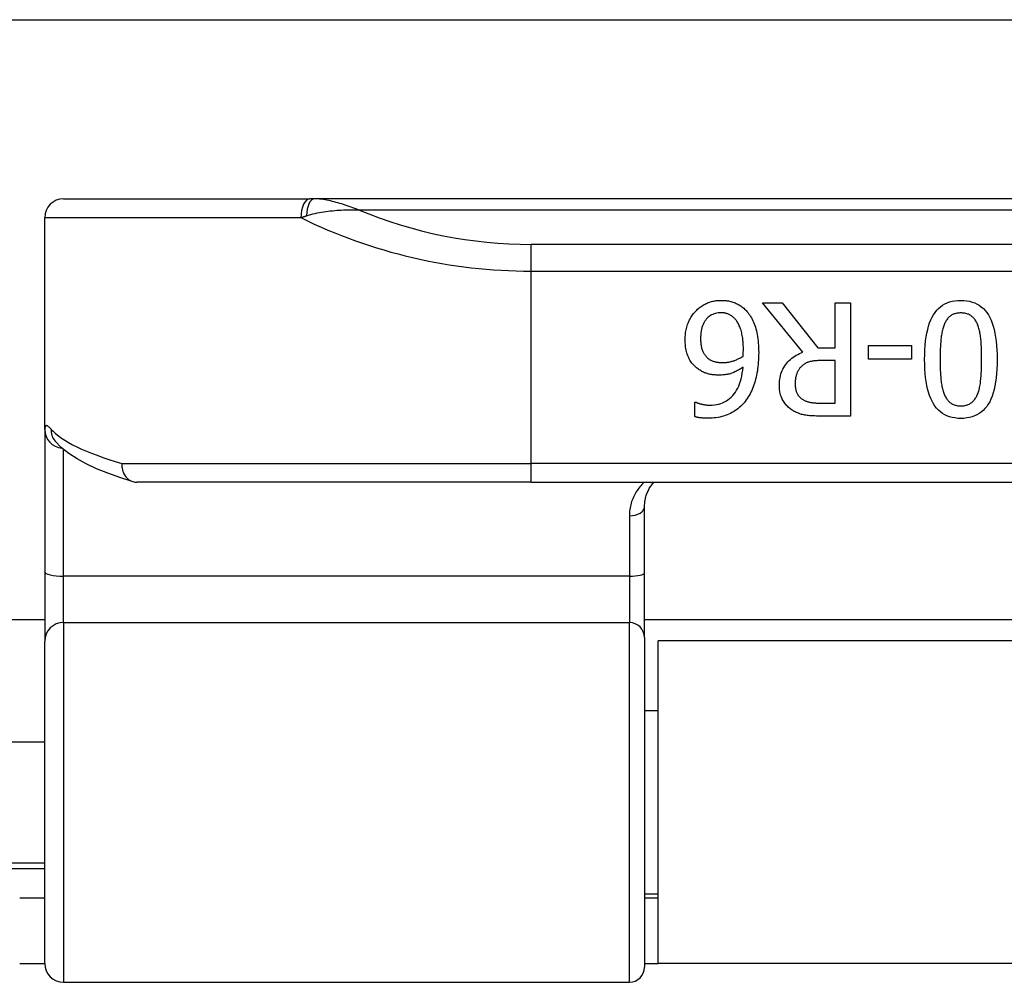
# Model space of a CAD drawing. Header units: inches. Extents: x 14 to 456, y 41 to 215.
# Tile 145 of 256: x 104.07 to 105.09, y 115.94 to 116.94. Entities that reach past the tile are written whole.
import ezdxf

# ---------------------------------------------------------------- set-up
doc = ezdxf.new("R2010")
doc.units = ezdxf.units.IN
doc.header["$MEASUREMENT"] = 0
doc.layers.add('Visible Edges(ANSI)', color=7, linetype='Continuous', lineweight=25)
doc.layers.add('Visible Tangent Edges(ANSI)', color=7, linetype='Continuous', lineweight=25)

msp = doc.modelspace()

# ---------------------------------------------------------------- linework, layer by layer
at = {"layer": 'Visible Edges(ANSI)'}
for p, q in [((62.7297, 116.9375), (108.6657, 116.9375)), ((104.114, 116.751), (104.3706, 116.751)), ((104.3753, 116.751), (104.3706, 116.751)), ((106.3232, 116.751), (104.3753, 116.751)), ((104.0943, 116.5106), (104.0943, 116.7313)), ((104.8844, 116.5913), (104.8424, 116.6427)), ((104.8424, 116.6427), (104.8628, 116.6427)), ((104.8628, 116.6427), (104.9001, 116.5957)), ((104.9181, 116.5957), (104.9181, 116.6427)), ((104.9181, 116.6427), (104.9338, 116.6427)), ((104.9338, 116.6427), (104.9338, 116.5246)), ((104.9528, 116.5839), (104.9528, 116.5982)), ((104.9528, 116.5982), (104.9975, 116.5982)), ((104.9975, 116.5982), (104.9975, 116.5839)), ((104.9001, 116.5957), (104.9181, 116.5957)), ((104.9181, 116.5826), (104.9043, 116.5826)), ((104.9181, 116.5382), (104.9181, 116.5826)), ((104.9975, 116.5839), (104.9528, 116.5839)), ((104.7719, 116.5241), (104.7719, 116.5393)), ((104.7719, 116.5393), (104.7726, 116.5393)), ((104.9025, 116.5382), (104.9181, 116.5382)), ((104.9338, 116.5246), (104.9033, 116.5246)), ((104.0943, 116.5106), (104.0943, 116.3624)), ((104.1052, 116.4986), (104.1048, 116.4989)), ((104.6012, 116.4557), (104.1903, 116.4557)), ((104.6012, 116.4557), (106.0973, 116.4557)), ((104.7193, 116.3615), (104.7193, 116.43)), ((104.0943, 116.3624), (104.0943, 116.2901)), ((104.7193, 116.294), (104.7193, 116.3615)), ((104.0943, 116.3125), (93.5031, 116.3125)), ((105.9791, 116.3125), (104.7193, 116.3125)), ((104.0943, 115.9547), (104.0943, 116.2901)), ((104.7193, 116.294), (104.7193, 115.9508)), ((104.7337, 115.9545), (104.7337, 116.2905)), ((105.9647, 116.2905), (104.7337, 116.2905)), ((104.7193, 116.218), (104.7337, 116.218)), ((103.9408, 116.1855), (104.0943, 116.1855)), ((103.9408, 116.0595), (104.0943, 116.0595)), ((104.0943, 116.0225), (104.0682, 116.0225)), ((104.7193, 116.027), (104.7337, 116.027)), ((104.7337, 116.0225), (104.7193, 116.0225)), ((104.0682, 115.9545), (104.0943, 115.9545)), ((104.7193, 115.9545), (104.7337, 115.9545)), ((105.9647, 115.9545), (104.7337, 115.9545)), ((104.114, 115.935), (104.7036, 115.935))]:
    msp.add_line(p, q, dxfattribs=at)
at = {"layer": 'Visible Edges(ANSI)', "flags": 128}
for points in [[(104.7728, 116.6341), (104.7737, 116.635), (104.7746, 116.6359), (104.7755, 116.6367), (104.7764, 116.6375), (104.7774, 116.6382), (104.7784, 116.6389), (104.7794, 116.6396), (104.7804, 116.6402), (104.7814, 116.6408), (104.7825, 116.6414), (104.7836, 116.6419), (104.7847, 116.6424), (104.7858, 116.6429), (104.7869, 116.6433), (104.788, 116.6436), (104.7892, 116.644), (104.7904, 116.6443), (104.7916, 116.6445), (104.7928, 116.6447), (104.7941, 116.6449), (104.7953, 116.6451), (104.7966, 116.6452), (104.7979, 116.6452), (104.7992, 116.6452)], [(104.7992, 116.6452), (104.8005, 116.6452), (104.8018, 116.6452), (104.8031, 116.6451), (104.8043, 116.6449), (104.8056, 116.6448), (104.8068, 116.6446), (104.808, 116.6443), (104.8092, 116.644), (104.8103, 116.6437), (104.8115, 116.6434), (104.8126, 116.643), (104.8137, 116.6426), (104.8148, 116.6421), (104.8158, 116.6416), (104.8169, 116.641), (104.8179, 116.6405), (104.8189, 116.6399), (104.8199, 116.6392), (104.8208, 116.6385), (104.8217, 116.6378), (104.8227, 116.637), (104.8235, 116.6362), (104.8244, 116.6354), (104.8252, 116.6345)], [(105.0112, 116.5837), (105.0113, 116.5889), (105.0115, 116.5938), (105.0118, 116.5985), (105.0122, 116.603), (105.0128, 116.6072), (105.0135, 116.6112), (105.0144, 116.615), (105.0153, 116.6185), (105.0164, 116.6219), (105.0176, 116.6249), (105.019, 116.6278), (105.0204, 116.6303), (105.0221, 116.6327), (105.0238, 116.6349), (105.0257, 116.6369), (105.0277, 116.6386), (105.0299, 116.6402), (105.0322, 116.6415), (105.0346, 116.6426), (105.0372, 116.6436), (105.0399, 116.6443), (105.0428, 116.6448), (105.0458, 116.6451), (105.0489, 116.6452)], [(105.0489, 116.6452), (105.0521, 116.6451), (105.0551, 116.6448), (105.058, 116.6443), (105.0608, 116.6435), (105.0634, 116.6426), (105.0659, 116.6414), (105.0682, 116.6401), (105.0703, 116.6385), (105.0724, 116.6367), (105.0743, 116.6347), (105.076, 116.6325), (105.0776, 116.6301), (105.079, 116.6274), (105.0804, 116.6246), (105.0816, 116.6215), (105.0827, 116.6182), (105.0836, 116.6147), (105.0844, 116.6109), (105.0851, 116.6069), (105.0857, 116.6028), (105.0862, 116.5983), (105.0865, 116.5937), (105.0867, 116.5889), (105.0867, 116.5838)], [(104.7617, 116.6045), (104.7617, 116.606), (104.7618, 116.6075), (104.7619, 116.6089), (104.762, 116.6104), (104.7622, 116.6118), (104.7624, 116.6132), (104.7627, 116.6146), (104.763, 116.616), (104.7634, 116.6173), (104.7638, 116.6186), (104.7642, 116.62), (104.7647, 116.6213), (104.7652, 116.6225), (104.7658, 116.6238), (104.7663, 116.6249), (104.7669, 116.6261), (104.7676, 116.6272), (104.7682, 116.6283), (104.7689, 116.6294), (104.7696, 116.6304), (104.7704, 116.6314), (104.7712, 116.6323), (104.772, 116.6333), (104.7728, 116.6341)], [(104.7991, 116.6323), (104.7975, 116.6323), (104.796, 116.6321), (104.7946, 116.6319), (104.7931, 116.6316), (104.7918, 116.6311), (104.7905, 116.6306), (104.7892, 116.63), (104.788, 116.6293), (104.7868, 116.6285), (104.7857, 116.6276), (104.7847, 116.6266), (104.7837, 116.6255), (104.7827, 116.6243), (104.7819, 116.6231), (104.7811, 116.6217), (104.7804, 116.6202), (104.7798, 116.6187), (104.7792, 116.617), (104.7788, 116.6153), (104.7784, 116.6134), (104.7781, 116.6115), (104.7779, 116.6095), (104.7778, 116.6073), (104.7778, 116.6051)], [(104.8139, 116.6256), (104.8133, 116.6262), (104.8127, 116.6268), (104.8122, 116.6273), (104.8116, 116.6278), (104.811, 116.6283), (104.8104, 116.6288), (104.8098, 116.6292), (104.8093, 116.6296), (104.8087, 116.6299), (104.8081, 116.6303), (104.8075, 116.6306), (104.8069, 116.6308), (104.8063, 116.6311), (104.8056, 116.6313), (104.805, 116.6315), (104.8044, 116.6317), (104.8037, 116.6318), (104.8031, 116.6319), (104.8025, 116.6321), (104.8018, 116.6321), (104.8011, 116.6322), (104.8005, 116.6323), (104.7998, 116.6323), (104.7991, 116.6323)], [(104.8252, 116.6345), (104.8262, 116.6334), (104.8272, 116.6323), (104.8281, 116.631), (104.829, 116.6298), (104.8299, 116.6284), (104.8307, 116.627), (104.8315, 116.6255), (104.8322, 116.624), (104.8329, 116.6224), (104.8336, 116.6208), (104.8342, 116.6191), (104.8348, 116.6173), (104.8354, 116.6155), (104.8359, 116.6136), (104.8363, 116.6116), (104.8367, 116.6096), (104.8371, 116.6075), (104.8374, 116.6053), (104.8377, 116.6031), (104.8379, 116.6008), (104.838, 116.5984), (104.8382, 116.596), (104.8382, 116.5934), (104.8383, 116.5909)], [(105.0489, 116.6321), (105.0479, 116.6321), (105.0468, 116.632), (105.0458, 116.6319), (105.0448, 116.6318), (105.0439, 116.6316), (105.043, 116.6313), (105.0421, 116.6311), (105.0412, 116.6307), (105.0404, 116.6304), (105.0396, 116.63), (105.0389, 116.6295), (105.0382, 116.629), (105.0375, 116.6285), (105.0368, 116.6279), (105.0361, 116.6273), (105.0355, 116.6266), (105.0349, 116.6259), (105.0344, 116.6251), (105.0338, 116.6243), (105.0333, 116.6235), (105.0328, 116.6226), (105.0324, 116.6217), (105.0319, 116.6207), (105.0315, 116.6197)], [(105.0666, 116.6194), (105.0662, 116.6204), (105.0658, 116.6214), (105.0654, 116.6223), (105.0649, 116.6232), (105.0644, 116.624), (105.0638, 116.6248), (105.0633, 116.6256), (105.0627, 116.6263), (105.0621, 116.627), (105.0614, 116.6276), (105.0608, 116.6282), (105.0601, 116.6288), (105.0593, 116.6293), (105.0586, 116.6298), (105.0578, 116.6303), (105.0569, 116.6307), (105.0561, 116.631), (105.0552, 116.6313), (105.0542, 116.6315), (105.0532, 116.6318), (105.0522, 116.6319), (105.0511, 116.632), (105.0501, 116.6321), (105.0489, 116.6321)], [(104.8223, 116.5944), (104.8223, 116.5964), (104.8222, 116.5984), (104.8221, 116.6002), (104.822, 116.602), (104.8219, 116.6038), (104.8217, 116.6055), (104.8215, 116.6071), (104.8212, 116.6086), (104.8209, 116.6101), (104.8206, 116.6115), (104.8203, 116.6129), (104.8199, 116.6142), (104.8195, 116.6154), (104.819, 116.6166), (104.8186, 116.6177), (104.8181, 116.6188), (104.8177, 116.6198), (104.8172, 116.6208), (104.8167, 116.6217), (104.8161, 116.6226), (104.8156, 116.6234), (104.815, 116.6242), (104.8144, 116.6249), (104.8139, 116.6256)], [(105.0315, 116.6197), (105.0311, 116.6187), (105.0308, 116.6176), (105.0304, 116.6166), (105.0301, 116.6154), (105.0298, 116.6143), (105.0295, 116.613), (105.0293, 116.6118), (105.029, 116.6105), (105.0288, 116.6091), (105.0286, 116.6078), (105.0284, 116.6063), (105.0282, 116.6048), (105.0281, 116.6033), (105.028, 116.6018), (105.0278, 116.6001), (105.0277, 116.5985), (105.0276, 116.5968), (105.0275, 116.5951), (105.0275, 116.5933), (105.0274, 116.5914), (105.0274, 116.5896), (105.0273, 116.5877), (105.0273, 116.5857), (105.0273, 116.5837)], [(105.0706, 116.5838), (105.0706, 116.5858), (105.0706, 116.5878), (105.0706, 116.5897), (105.0706, 116.5916), (105.0705, 116.5934), (105.0705, 116.5952), (105.0704, 116.5969), (105.0703, 116.5985), (105.0702, 116.6001), (105.0701, 116.6017), (105.07, 116.6031), (105.0699, 116.6046), (105.0697, 116.6059), (105.0696, 116.6073), (105.0694, 116.6086), (105.0692, 116.6099), (105.0689, 116.6112), (105.0687, 116.6124), (105.0684, 116.6136), (105.0681, 116.6148), (105.0678, 116.616), (105.0674, 116.6172), (105.067, 116.6183), (105.0666, 116.6194)], [(104.7745, 116.5743), (104.7735, 116.5751), (104.7724, 116.576), (104.7715, 116.5769), (104.7705, 116.5779), (104.7697, 116.5788), (104.7688, 116.5799), (104.7681, 116.5809), (104.7673, 116.582), (104.7666, 116.5831), (104.766, 116.5843), (104.7654, 116.5855), (104.7648, 116.5868), (104.7643, 116.588), (104.7639, 116.5893), (104.7635, 116.5907), (104.7631, 116.5921), (104.7628, 116.5935), (104.7625, 116.595), (104.7622, 116.5965), (104.762, 116.598), (104.7619, 116.5995), (104.7618, 116.6011), (104.7617, 116.6028), (104.7617, 116.6045)], [(104.7778, 116.6051), (104.7778, 116.6039), (104.7778, 116.6028), (104.7779, 116.6016), (104.778, 116.6005), (104.7781, 116.5995), (104.7782, 116.5984), (104.7784, 116.5974), (104.7786, 116.5965), (104.7788, 116.5955), (104.7791, 116.5946), (104.7794, 116.5938), (104.7797, 116.5929), (104.78, 116.5921), (104.7804, 116.5913), (104.7808, 116.5906), (104.7812, 116.5898), (104.7817, 116.5891), (104.7822, 116.5884), (104.7827, 116.5877), (104.7833, 116.587), (104.7838, 116.5864), (104.7845, 116.5857), (104.7851, 116.5851), (104.7858, 116.5845)], [(104.8009, 116.5804), (104.8019, 116.5804), (104.8028, 116.5805), (104.8037, 116.5805), (104.8046, 116.5806), (104.8055, 116.5807), (104.8064, 116.5809), (104.8073, 116.581), (104.8082, 116.5812), (104.8091, 116.5814), (104.8099, 116.5816), (104.8108, 116.5818), (104.8117, 116.5821), (104.8126, 116.5824), (104.8134, 116.5827), (104.8143, 116.583), (104.8152, 116.5834), (104.816, 116.5838), (104.8169, 116.5842), (104.8177, 116.5846), (104.8186, 116.585), (104.8194, 116.5855), (104.8203, 116.5859), (104.8211, 116.5864), (104.822, 116.5869)], [(104.822, 116.5869), (104.822, 116.5872), (104.822, 116.5875), (104.822, 116.5878), (104.822, 116.5881), (104.8221, 116.5884), (104.8221, 116.5886), (104.8221, 116.5889), (104.8221, 116.5892), (104.8221, 116.5895), (104.8221, 116.5897), (104.8222, 116.59), (104.8222, 116.5903), (104.8222, 116.5906), (104.8222, 116.5909), (104.8222, 116.5912), (104.8222, 116.5915), (104.8222, 116.5918), (104.8222, 116.5921), (104.8223, 116.5925), (104.8223, 116.5928), (104.8223, 116.5932), (104.8223, 116.5936), (104.8223, 116.594), (104.8223, 116.5944)], [(104.8383, 116.5909), (104.8382, 116.5883), (104.8382, 116.5858), (104.8381, 116.5834), (104.8379, 116.5809), (104.8377, 116.5785), (104.8375, 116.5762), (104.8372, 116.5739), (104.8369, 116.5717), (104.8365, 116.5694), (104.8361, 116.5673), (104.8356, 116.5651), (104.8351, 116.5631), (104.8345, 116.561), (104.834, 116.559), (104.8333, 116.5571), (104.8326, 116.5552), (104.8319, 116.5533), (104.8311, 116.5515), (104.8302, 116.5497), (104.8294, 116.548), (104.8284, 116.5463), (104.8274, 116.5446), (104.8264, 116.543), (104.8253, 116.5415)], [(104.8599, 116.5567), (104.8599, 116.5588), (104.8601, 116.5609), (104.8603, 116.5629), (104.8606, 116.5648), (104.861, 116.5667), (104.8615, 116.5686), (104.8621, 116.5704), (104.8628, 116.5721), (104.8636, 116.5737), (104.8645, 116.5753), (104.8654, 116.5769), (104.8665, 116.5784), (104.8676, 116.5798), (104.8688, 116.5812), (104.8701, 116.5825), (104.8714, 116.5837), (104.8728, 116.5849), (104.8743, 116.586), (104.8758, 116.587), (104.8774, 116.588), (104.879, 116.589), (104.8808, 116.5898), (104.8825, 116.5906), (104.8844, 116.5913)], [(104.7858, 116.5845), (104.7863, 116.5841), (104.7869, 116.5838), (104.7874, 116.5834), (104.788, 116.5831), (104.7886, 116.5828), (104.7892, 116.5825), (104.7898, 116.5822), (104.7904, 116.582), (104.791, 116.5818), (104.7916, 116.5816), (104.7922, 116.5814), (104.7929, 116.5812), (104.7935, 116.5811), (104.7942, 116.581), (104.7949, 116.5809), (104.7955, 116.5808), (104.7962, 116.5807), (104.7969, 116.5806), (104.7975, 116.5806), (104.7982, 116.5805), (104.7989, 116.5805), (104.7996, 116.5805), (104.8002, 116.5804), (104.8009, 116.5804)], [(104.883, 116.5765), (104.8824, 116.576), (104.8819, 116.5754), (104.8813, 116.5748), (104.8809, 116.5742), (104.8804, 116.5736), (104.88, 116.5729), (104.8796, 116.5723), (104.8792, 116.5716), (104.8788, 116.5709), (104.8785, 116.5702), (104.8782, 116.5694), (104.8779, 116.5687), (104.8776, 116.5679), (104.8774, 116.5671), (104.8772, 116.5663), (104.877, 116.5654), (104.8768, 116.5646), (104.8767, 116.5637), (104.8765, 116.5628), (104.8764, 116.5619), (104.8764, 116.5609), (104.8763, 116.5599), (104.8763, 116.559), (104.8763, 116.5579)], [(104.9043, 116.5826), (104.9032, 116.5826), (104.9021, 116.5826), (104.901, 116.5826), (104.8999, 116.5825), (104.8989, 116.5824), (104.8979, 116.5823), (104.8968, 116.5822), (104.8959, 116.5821), (104.8949, 116.582), (104.8939, 116.5818), (104.893, 116.5816), (104.8921, 116.5814), (104.8912, 116.5812), (104.8903, 116.581), (104.8895, 116.5807), (104.8887, 116.5804), (104.8879, 116.58), (104.8871, 116.5796), (104.8864, 116.5792), (104.8856, 116.5787), (104.8849, 116.5782), (104.8842, 116.5777), (104.8836, 116.5771), (104.883, 116.5765)], [(105.0489, 116.5222), (105.0458, 116.5223), (105.0427, 116.5227), (105.0399, 116.5232), (105.0371, 116.5239), (105.0345, 116.5249), (105.0321, 116.5261), (105.0298, 116.5275), (105.0276, 116.529), (105.0256, 116.5309), (105.0237, 116.5329), (105.0219, 116.5351), (105.0204, 116.5376), (105.0189, 116.5402), (105.0176, 116.5431), (105.0164, 116.5462), (105.0153, 116.5495), (105.0143, 116.553), (105.0135, 116.5567), (105.0128, 116.5607), (105.0122, 116.5649), (105.0118, 116.5692), (105.0115, 116.5738), (105.0113, 116.5787), (105.0112, 116.5837)], [(105.0273, 116.5837), (105.0273, 116.5817), (105.0273, 116.5797), (105.0274, 116.5778), (105.0274, 116.5759), (105.0275, 116.5741), (105.0275, 116.5723), (105.0276, 116.5706), (105.0277, 116.5689), (105.0278, 116.5673), (105.028, 116.5657), (105.0281, 116.5641), (105.0282, 116.5626), (105.0284, 116.5611), (105.0286, 116.5597), (105.0288, 116.5583), (105.029, 116.5569), (105.0293, 116.5556), (105.0296, 116.5544), (105.0299, 116.5531), (105.0302, 116.5519), (105.0305, 116.5508), (105.0308, 116.5497), (105.0312, 116.5486), (105.0316, 116.5476)], [(105.0867, 116.5838), (105.0867, 116.5786), (105.0865, 116.5736), (105.0862, 116.5689), (105.0857, 116.5644), (105.0851, 116.5601), (105.0844, 116.5561), (105.0836, 116.5523), (105.0826, 116.5488), (105.0815, 116.5455), (105.0803, 116.5424), (105.079, 116.5396), (105.0775, 116.537), (105.0759, 116.5347), (105.0741, 116.5325), (105.0722, 116.5306), (105.0702, 116.5288), (105.068, 116.5273), (105.0657, 116.5259), (105.0633, 116.5248), (105.0607, 116.5239), (105.058, 116.5232), (105.0551, 116.5227), (105.0521, 116.5223), (105.0489, 116.5222)], [(105.0665, 116.5478), (105.0669, 116.5488), (105.0673, 116.5499), (105.0676, 116.551), (105.068, 116.5522), (105.0683, 116.5534), (105.0685, 116.5546), (105.0688, 116.5559), (105.069, 116.5572), (105.0693, 116.5586), (105.0695, 116.56), (105.0696, 116.5615), (105.0698, 116.563), (105.0699, 116.5646), (105.0701, 116.5661), (105.0702, 116.5678), (105.0703, 116.5694), (105.0704, 116.5711), (105.0704, 116.5728), (105.0705, 116.5745), (105.0706, 116.5763), (105.0706, 116.5781), (105.0706, 116.58), (105.0706, 116.5819), (105.0706, 116.5838)], [(104.7974, 116.5673), (104.7963, 116.5673), (104.7951, 116.5674), (104.794, 116.5674), (104.793, 116.5675), (104.7919, 116.5676), (104.7909, 116.5677), (104.7899, 116.5678), (104.789, 116.5679), (104.788, 116.5681), (104.7871, 116.5683), (104.7862, 116.5685), (104.7853, 116.5687), (104.7845, 116.569), (104.7836, 116.5693), (104.7827, 116.5696), (104.7818, 116.5699), (104.7809, 116.5704), (104.78, 116.5708), (104.7791, 116.5713), (104.7782, 116.5718), (104.7773, 116.5724), (104.7764, 116.573), (104.7755, 116.5736), (104.7745, 116.5743)], [(104.7874, 116.5361), (104.7899, 116.5362), (104.7922, 116.5364), (104.7944, 116.5367), (104.7966, 116.5372), (104.7987, 116.5378), (104.8007, 116.5386), (104.8027, 116.5395), (104.8046, 116.5405), (104.8063, 116.5417), (104.808, 116.543), (104.8097, 116.5445), (104.8112, 116.5461), (104.8127, 116.5478), (104.814, 116.5497), (104.8153, 116.5516), (104.8164, 116.5538), (104.8175, 116.556), (104.8184, 116.5584), (104.8193, 116.5609), (104.82, 116.5636), (104.8207, 116.5664), (104.8212, 116.5693), (104.8216, 116.5724), (104.822, 116.5756)], [(104.822, 116.5756), (104.821, 116.5749), (104.8201, 116.5743), (104.8191, 116.5737), (104.8182, 116.5731), (104.8172, 116.5726), (104.8163, 116.5721), (104.8153, 116.5716), (104.8143, 116.5711), (104.8134, 116.5707), (104.8124, 116.5702), (104.8114, 116.5698), (104.8104, 116.5695), (104.8094, 116.5691), (104.8084, 116.5688), (104.8074, 116.5685), (104.8063, 116.5683), (104.8053, 116.5681), (104.8042, 116.5679), (104.8031, 116.5677), (104.802, 116.5676), (104.8009, 116.5675), (104.7997, 116.5674), (104.7986, 116.5673), (104.7974, 116.5673)], [(104.8733, 116.5309), (104.8723, 116.5315), (104.8713, 116.5323), (104.8703, 116.533), (104.8694, 116.5338), (104.8686, 116.5346), (104.8677, 116.5354), (104.8669, 116.5363), (104.8662, 116.5372), (104.8654, 116.5381), (104.8647, 116.5391), (104.8641, 116.5401), (104.8635, 116.5411), (104.8629, 116.5422), (104.8624, 116.5433), (104.8619, 116.5445), (104.8615, 116.5457), (104.8611, 116.5469), (104.8608, 116.5482), (104.8605, 116.5495), (104.8603, 116.5508), (104.8601, 116.5522), (104.86, 116.5537), (104.8599, 116.5552), (104.8599, 116.5567)], [(104.8763, 116.5579), (104.8763, 116.5571), (104.8763, 116.5563), (104.8764, 116.5554), (104.8765, 116.5546), (104.8766, 116.5538), (104.8767, 116.5531), (104.8769, 116.5523), (104.8771, 116.5516), (104.8773, 116.5509), (104.8775, 116.5502), (104.8778, 116.5495), (104.8781, 116.5488), (104.8784, 116.5481), (104.8787, 116.5475), (104.8791, 116.5469), (104.8795, 116.5463), (104.8799, 116.5457), (104.8804, 116.5452), (104.8809, 116.5446), (104.8814, 116.5441), (104.8819, 116.5436), (104.8825, 116.5431), (104.8831, 116.5427), (104.8837, 116.5422)], [(105.0316, 116.5476), (105.032, 116.5466), (105.0324, 116.5457), (105.0329, 116.5448), (105.0334, 116.5439), (105.0339, 116.5431), (105.0344, 116.5423), (105.035, 116.5416), (105.0356, 116.5409), (105.0362, 116.5402), (105.0368, 116.5396), (105.0375, 116.539), (105.0382, 116.5385), (105.0389, 116.538), (105.0396, 116.5375), (105.0404, 116.5371), (105.0412, 116.5367), (105.042, 116.5364), (105.0429, 116.5361), (105.0438, 116.5359), (105.0448, 116.5357), (105.0458, 116.5355), (105.0468, 116.5354), (105.0478, 116.5354), (105.0489, 116.5354)], [(105.0489, 116.5354), (105.05, 116.5354), (105.0511, 116.5354), (105.0521, 116.5355), (105.0531, 116.5357), (105.054, 116.5359), (105.0549, 116.5361), (105.0558, 116.5364), (105.0567, 116.5367), (105.0575, 116.5371), (105.0583, 116.5375), (105.0591, 116.538), (105.0598, 116.5385), (105.0605, 116.539), (105.0612, 116.5396), (105.0618, 116.5402), (105.0624, 116.5409), (105.063, 116.5416), (105.0636, 116.5424), (105.0642, 116.5432), (105.0647, 116.544), (105.0652, 116.5449), (105.0657, 116.5458), (105.0661, 116.5468), (105.0665, 116.5478)], [(104.7726, 116.5393), (104.773, 116.5391), (104.7734, 116.5389), (104.7738, 116.5387), (104.7743, 116.5385), (104.7747, 116.5383), (104.7753, 116.5382), (104.7758, 116.538), (104.7763, 116.5378), (104.7769, 116.5376), (104.7775, 116.5375), (104.7782, 116.5373), (104.7788, 116.5371), (104.7795, 116.537), (104.7802, 116.5368), (104.7809, 116.5367), (104.7816, 116.5366), (104.7823, 116.5365), (104.783, 116.5364), (104.7837, 116.5363), (104.7844, 116.5362), (104.7852, 116.5362), (104.7859, 116.5361), (104.7867, 116.5361), (104.7874, 116.5361)], [(104.8253, 116.5415), (104.8242, 116.54), (104.8231, 116.5386), (104.8219, 116.5372), (104.8206, 116.5359), (104.8193, 116.5347), (104.818, 116.5335), (104.8166, 116.5323), (104.8151, 116.5312), (104.8136, 116.5302), (104.8121, 116.5292), (104.8104, 116.5283), (104.8088, 116.5275), (104.8071, 116.5267), (104.8053, 116.5259), (104.8035, 116.5253), (104.8017, 116.5247), (104.7998, 116.5241), (104.7978, 116.5237), (104.7959, 116.5233), (104.7938, 116.523), (104.7918, 116.5227), (104.7897, 116.5226), (104.7875, 116.5225), (104.7853, 116.5224)], [(104.8837, 116.5422), (104.8843, 116.5419), (104.8849, 116.5415), (104.8855, 116.5412), (104.8861, 116.5409), (104.8867, 116.5406), (104.8873, 116.5404), (104.888, 116.5401), (104.8887, 116.5399), (104.8894, 116.5397), (104.8901, 116.5395), (104.8908, 116.5393), (104.8915, 116.5391), (104.8923, 116.539), (104.8931, 116.5389), (104.8939, 116.5387), (104.8947, 116.5386), (104.8956, 116.5385), (104.8965, 116.5385), (104.8974, 116.5384), (104.8984, 116.5383), (104.8994, 116.5383), (104.9004, 116.5382), (104.9014, 116.5382), (104.9025, 116.5382)], [(104.9033, 116.5246), (104.9017, 116.5246), (104.9001, 116.5247), (104.8985, 116.5247), (104.8969, 116.5248), (104.8955, 116.5248), (104.894, 116.5249), (104.8926, 116.525), (104.8913, 116.5251), (104.89, 116.5253), (104.8887, 116.5254), (104.8875, 116.5256), (104.8864, 116.5257), (104.8852, 116.5259), (104.8841, 116.5262), (104.883, 116.5265), (104.8819, 116.5268), (104.8808, 116.5272), (104.8797, 116.5276), (104.8786, 116.528), (104.8775, 116.5285), (104.8764, 116.529), (104.8754, 116.5296), (104.8743, 116.5302), (104.8733, 116.5309)], [(104.7853, 116.5224), (104.7847, 116.5224), (104.784, 116.5224), (104.7834, 116.5225), (104.7828, 116.5225), (104.7821, 116.5225), (104.7815, 116.5225), (104.7809, 116.5226), (104.7803, 116.5226), (104.7797, 116.5226), (104.7791, 116.5227), (104.7785, 116.5228), (104.778, 116.5228), (104.7774, 116.5229), (104.7768, 116.523), (104.7763, 116.523), (104.7758, 116.5231), (104.7752, 116.5232), (104.7747, 116.5233), (104.7742, 116.5234), (104.7737, 116.5235), (104.7733, 116.5237), (104.7728, 116.5238), (104.7724, 116.5239), (104.7719, 116.5241)], [(104.1863, 116.4563), (104.1726, 116.4607), (104.1599, 116.4652), (104.1482, 116.4699), (104.1376, 116.4749), (104.128, 116.4801), (104.1194, 116.4857), (104.1118, 116.4918), (104.1052, 116.4986)], [(104.1746, 116.4754), (104.1745, 116.4741), (104.1746, 116.4729), (104.1747, 116.4716), (104.1749, 116.4703), (104.1752, 116.4691), (104.1755, 116.4679), (104.1759, 116.4667), (104.1764, 116.4656), (104.1769, 116.4645), (104.1775, 116.4634), (104.1781, 116.4625), (104.1788, 116.4615), (104.1796, 116.4606), (104.1804, 116.4598), (104.1812, 116.4591), (104.1821, 116.4584), (104.183, 116.4578), (104.184, 116.4572), (104.185, 116.4568), (104.186, 116.4564), (104.1871, 116.4561), (104.1881, 116.4559), (104.1892, 116.4558), (104.1903, 116.4557)], [(104.7193, 116.43), (104.7193, 116.4312), (104.7194, 116.4324), (104.7195, 116.4337), (104.7196, 116.4349), (104.7198, 116.4361), (104.72, 116.4373), (104.7202, 116.4384), (104.7205, 116.4396), (104.7208, 116.4407), (104.7211, 116.4419), (104.7215, 116.443), (104.7219, 116.4441), (104.7223, 116.4451), (104.7228, 116.4462), (104.7233, 116.4472), (104.7238, 116.4482), (104.7243, 116.4492), (104.7249, 116.4502), (104.7255, 116.4512), (104.7261, 116.4521), (104.7268, 116.4531), (104.7275, 116.454), (104.7282, 116.4549), (104.7289, 116.4557)]]:
    msp.add_lwpolyline(points, dxfattribs=at)
at = {"layer": 'Visible Edges(ANSI)'}
for centre, radius, start, end in [((104.114, 116.7313), 0.0197, 90, 180), ((104.114, 115.9547), 0.0197, 180, 270), ((104.7036, 115.9508), 0.0157, 270, 0)]:
    msp.add_arc(centre, radius, start, end, dxfattribs=at)
at = {"layer": 'Visible Tangent Edges(ANSI)'}
for p, q in [((104.3613, 116.7313), (104.0943, 116.7313)), ((104.4213, 116.7395), (106.2771, 116.7395)), ((104.6012, 116.6756), (104.6012, 116.7035)), ((106.0973, 116.7035), (104.6012, 116.7035)), ((104.6012, 116.6756), (106.0973, 116.6756)), ((104.6012, 116.4754), (104.6012, 116.6756)), ((104.114, 116.358), (104.114, 116.4899)), ((104.1746, 116.4754), (104.6012, 116.4754)), ((106.0973, 116.4754), (104.6012, 116.4754)), ((104.6012, 116.4557), (104.6012, 116.4754)), ((104.7036, 116.4208), (104.7036, 116.358)), ((104.114, 116.3098), (104.114, 116.358)), ((104.7036, 116.358), (104.114, 116.358)), ((104.7036, 116.358), (104.7036, 116.3098)), ((104.114, 116.3098), (104.114, 115.935)), ((104.114, 116.3098), (104.7036, 116.3098)), ((104.7036, 115.935), (104.7036, 116.3098)), ((103.9408, 116.0535), (104.0943, 116.0535))]:
    msp.add_line(p, q, dxfattribs=at)
at = {"layer": 'Visible Tangent Edges(ANSI)', "flags": 128}
for points in [[(104.4213, 116.7395), (104.4194, 116.7402), (104.4174, 116.741), (104.4155, 116.7417), (104.4135, 116.7424), (104.4116, 116.7431), (104.4096, 116.7437), (104.4077, 116.7444), (104.4057, 116.745), (104.4038, 116.7456), (104.4018, 116.7462), (104.3999, 116.7468), (104.3979, 116.7473), (104.396, 116.7478), (104.3941, 116.7483), (104.3922, 116.7488), (104.3903, 116.7492), (104.3883, 116.7496), (104.3865, 116.75), (104.3846, 116.7503), (104.3827, 116.7505), (104.3808, 116.7507), (104.379, 116.7509), (104.3771, 116.751), (104.3753, 116.751)], [(104.3613, 116.7313), (104.3615, 116.7314), (104.3618, 116.7315), (104.362, 116.7316), (104.3622, 116.7317), (104.3625, 116.7317), (104.3627, 116.7318), (104.3629, 116.7319), (104.3632, 116.732), (104.3634, 116.7321), (104.3636, 116.7321), (104.3639, 116.7322), (104.3641, 116.7323), (104.3643, 116.7324), (104.3646, 116.7325), (104.3648, 116.7325), (104.365, 116.7326), (104.3653, 116.7327), (104.3655, 116.7328), (104.3658, 116.7329), (104.366, 116.7329), (104.3662, 116.733), (104.3665, 116.7331), (104.3667, 116.7332), (104.367, 116.7333)], [(104.367, 116.7333), (104.3692, 116.734), (104.3715, 116.7346), (104.3737, 116.7352), (104.376, 116.7358), (104.3782, 116.7363), (104.3805, 116.7367), (104.3828, 116.7371), (104.3851, 116.7375), (104.3874, 116.7378), (104.3896, 116.7381), (104.3919, 116.7384), (104.3942, 116.7386), (104.3965, 116.7388), (104.3988, 116.739), (104.401, 116.7391), (104.4033, 116.7393), (104.4056, 116.7394), (104.4079, 116.7394), (104.4101, 116.7395), (104.4124, 116.7395), (104.4146, 116.7396), (104.4169, 116.7395), (104.4191, 116.7395), (104.4213, 116.7395)], [(104.1008, 116.5112), (104.1003, 116.5118), (104.0998, 116.5123), (104.0993, 116.5128), (104.0989, 116.5133), (104.0984, 116.5136), (104.098, 116.514), (104.0976, 116.5142), (104.0972, 116.5144), (104.0969, 116.5146), (104.0965, 116.5147), (104.0962, 116.5148), (104.0959, 116.5148), (104.0957, 116.5147), (104.0954, 116.5146), (104.0952, 116.5145), (104.095, 116.5142), (104.0949, 116.514), (104.0947, 116.5136), (104.0946, 116.5133), (104.0945, 116.5128), (104.0944, 116.5123), (104.0943, 116.5118), (104.0943, 116.5112), (104.0943, 116.5106)], [(104.7188, 116.4557), (104.7176, 116.4546), (104.7165, 116.4534), (104.7154, 116.4522), (104.7144, 116.451), (104.7134, 116.4497), (104.7124, 116.4484), (104.7115, 116.4471), (104.7107, 116.4457), (104.7099, 116.4443), (104.7091, 116.4429), (104.7084, 116.4415), (104.7077, 116.4401), (104.7071, 116.4386), (104.7065, 116.4371), (104.7059, 116.4356), (104.7055, 116.434), (104.705, 116.4324), (104.7046, 116.4308), (104.7043, 116.4292), (104.704, 116.4275), (104.7038, 116.4259), (104.7037, 116.4242), (104.7036, 116.4225), (104.7036, 116.4208)]]:
    msp.add_lwpolyline(points, dxfattribs=at)
at = {"layer": 'Visible Tangent Edges(ANSI)'}
msp.add_arc((104.6012, 117.171), 0.4675, 247.3707, 270, dxfattribs=at)
for centre, major_axis, ratio, start_param, end_param in [((104.3706, 116.7313), (0, 0.0197), 0.473287, 0, 1.570796), ((104.3753, 116.7313), (0, 0.0197), 0.424063, 0, 1.471837), ((104.6012, 117.1432), (0.5069, 0), 0.92233, 4.219371, 4.712389), ((104.114, 116.5106), (-0.0197, 0), 0.97851, 0, 1.481783), ((104.1203, 116.5112), (-0.0151, -0.0126), 0.969622, 5.57019, 6.283185), ((104.6012, 116.5263), (-0.5069, 0), 0.185803, 0.160689, 0.570474), ((104.7036, 116.43), (0.0157, 0), 0.580671, 4.712389, 6.283185), ((104.114, 116.3624), (-0.0197, 0), 0.225879, 0, 1.570796), ((104.7036, 116.3615), (0.0157, 0), 0.225879, 4.712389, 6.283185), ((104.114, 116.2901), (-0.0197, 0), 0.998608, 4.712389, 6.283185), ((104.7036, 116.294), (0.0157, 0), 0.998608, 0, 1.570796)]:
    msp.add_ellipse(centre, major_axis=major_axis, ratio=ratio, start_param=start_param, end_param=end_param, dxfattribs=at)

doc.saveas('drawing.dxf')
